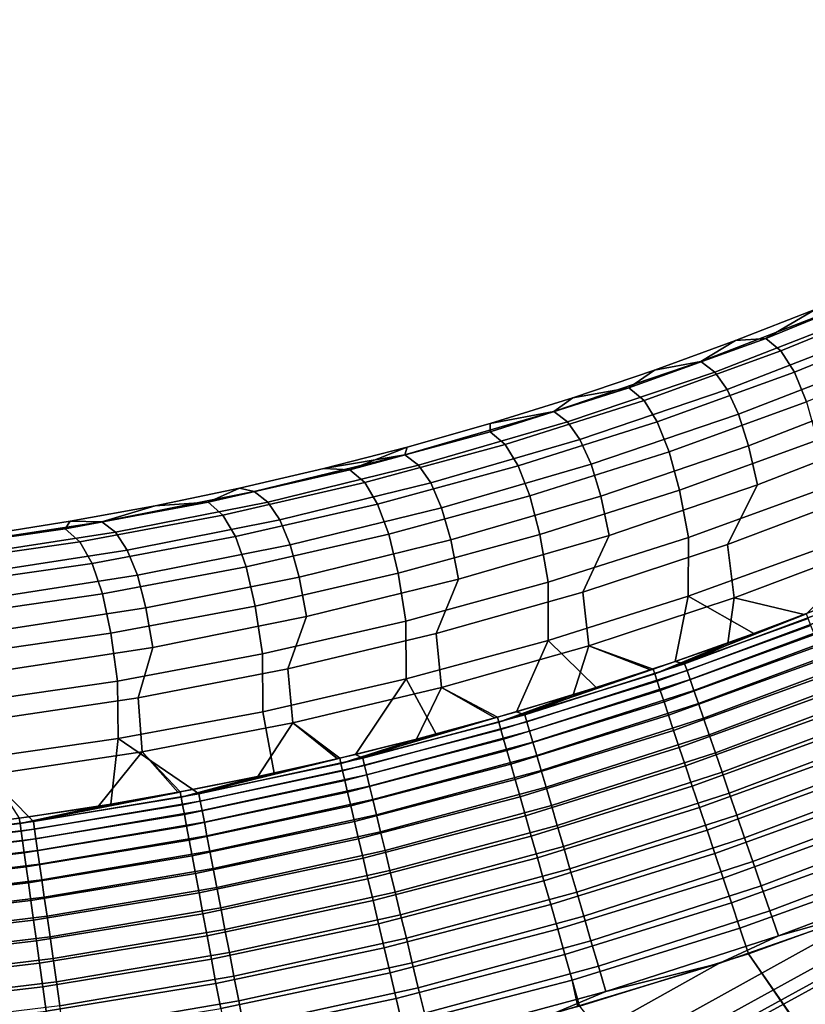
# Model space of a CAD drawing. Header units: metres. Extents: x -109 to 109, y -342 to 66.
# Tile 172 of 256: x -44.31 to -39.92, y -9.42 to -3.91. Entities that reach past the tile are written whole.
import ezdxf

# ---------------------------------------------------------------- set-up
doc = ezdxf.new("R2010")
doc.units = ezdxf.units.M
doc.layers.add('solid_K_24_62_16_000B91', color=7, linetype='CONTINUOUS')

msp = doc.modelspace()

# ---------------------------------------------------------------- linework, layer by layer
at = {"layer": 'solid_K_24_62_16_000B91'}
for points in [[(-36.842461, -7.666908, -21), (-29.357708, -3.907586, -21), (-29.265255, -4.54852, -21), (-76.5, -29.377958, -21)], [(-29.265255, -4.54852, -21), (-29.158825, -5.187215, -21), (-76.5, -29.377958, -21)], [(-29.158825, -5.187215, -21), (-29.038427, -5.823567, -21), (-76.5, -29.377958, -21)], [(-39.412754, -5.339931, 0.003087), (-39.385242, -5.384591, -2.224708), (-40.138992, -5.692155, -2.241814), (-39.858044, -5.527142, 0.003081)], [(-40.138992, -5.692155, -2.241814), (-39.385242, -5.384591, -2.224708), (-39.300144, -5.453969, -4.75643), (-40.054333, -5.761953, -4.76328)], [(-40.054333, -5.761953, -4.76328), (-39.300144, -5.453969, -4.75643), (-39.223892, -5.571792, -7.286257), (-39.979076, -5.880465, -7.282894)], [(-40.502289, -5.821477, 2.041016), (-39.692642, -5.507663, 2.021425), (-39.858044, -5.527142, 0.003081), (-40.307739, -5.703564, 0.003077)], [(-39.615028, -5.565389, 4.317239), (-39.692642, -5.507663, 2.021425), (-40.502289, -5.821477, 2.041016), (-40.424976, -5.879525, 4.327121)], [(-39.544178, -5.662772, 6.611681), (-39.615028, -5.565389, 4.317239), (-40.424976, -5.879525, 4.327121), (-40.355022, -5.977533, 6.611892)], [(-40.307739, -5.703564, 0.003077), (-39.858044, -5.527142, 0.003081), (-40.138992, -5.692155, -2.241814)], [(-39.979076, -5.880465, -7.282894), (-39.223892, -5.571792, -7.286257), (-39.15435, -5.737245, -9.812986), (-39.911228, -6.047017, -9.799472)], [(-39.478878, -5.799489, 8.9039), (-39.544178, -5.662772, 6.611681), (-40.355022, -5.977533, 6.611892), (-40.291283, -6.115239, 8.894487)], [(-40.904617, -5.968783, -2.259899), (-40.138992, -5.692155, -2.241814), (-40.054333, -5.761953, -4.76328), (-40.820412, -6.038995, -4.771662)], [(-40.761581, -5.869092, 0.00307), (-40.307739, -5.703564, 0.003077), (-40.138992, -5.692155, -2.241814), (-40.904617, -5.968783, -2.259899)], [(-40.502289, -5.821477, 2.041016), (-40.307739, -5.703564, 0.003077), (-40.761581, -5.869092, 0.00307)], [(-40.820412, -6.038995, -4.771662), (-40.054333, -5.761953, -4.76328), (-39.979076, -5.880465, -7.282894), (-40.746204, -6.158146, -7.281624)], [(-29.038427, -5.823567, -21), (-28.904202, -6.456891, -21), (-76.5, -29.377958, -21)], [(-41.324768, -6.099838, 2.061651), (-40.502289, -5.821477, 2.041016), (-40.761581, -5.869092, 0.00307), (-41.219296, -6.023626, 0.003064)], [(-40.424976, -5.879525, 4.327121), (-40.502289, -5.821477, 2.041016), (-41.324768, -6.099838, 2.061651), (-41.247772, -6.158214, 4.338629)], [(-39.420918, -5.976435, 11.192992), (-39.478878, -5.799489, 8.9039), (-40.291283, -6.115239, 8.894487), (-40.235317, -6.293346, 11.174032)], [(-40.355022, -5.977533, 6.611892), (-40.424976, -5.879525, 4.327121), (-41.247772, -6.158214, 4.338629), (-41.178764, -6.256802, 6.614313)], [(-41.219296, -6.023626, 0.003064), (-40.761581, -5.869092, 0.00307), (-40.904617, -5.968783, -2.259899)], [(-40.746204, -6.158146, -7.281624), (-39.979076, -5.880465, -7.282894), (-39.911228, -6.047017, -9.799472), (-40.680141, -6.325693, -9.788621)], [(-41.680843, -6.214015, -2.278933), (-40.904617, -5.968783, -2.259899), (-40.820412, -6.038995, -4.771662), (-41.597115, -6.284635, -4.781564)], [(-41.680603, -6.167074, 0.003057), (-41.219296, -6.023626, 0.003064), (-40.904617, -5.968783, -2.259899), (-41.680843, -6.214015, -2.278933)], [(-40.291283, -6.115239, 8.894487), (-40.355022, -5.977533, 6.611892), (-41.178764, -6.256802, 6.614313), (-41.116669, -6.395396, 8.887879)], [(-39.368713, -6.193084, 13.478061), (-39.420918, -5.976435, 11.192992), (-40.235317, -6.293346, 11.174032), (-40.185635, -6.511424, 13.449646)], [(-41.324768, -6.099838, 2.061651), (-41.219296, -6.023626, 0.003064), (-41.680603, -6.167074, 0.003057)], [(-41.597115, -6.284635, -4.781564), (-40.820412, -6.038995, -4.771662), (-40.746204, -6.158146, -7.281624), (-41.523998, -6.404373, -7.28245)], [(-40.680141, -6.325693, -9.788621), (-39.911228, -6.047017, -9.799472), (-39.850533, -6.261623, -12.311845), (-40.621937, -6.541634, -12.291507)], [(-42.158539, -6.342222, 2.083292), (-41.324768, -6.099838, 2.061651), (-41.680603, -6.167074, 0.003057), (-42.145226, -6.299349, 0.003047)], [(-41.247772, -6.158214, 4.338629), (-41.324768, -6.099838, 2.061651), (-42.158539, -6.342222, 2.083292), (-42.081863, -6.400929, 4.351739)], [(-40.235317, -6.293346, 11.174032), (-40.291283, -6.115239, 8.894487), (-41.116669, -6.395396, 8.887879), (-41.062801, -6.574529, 11.158482)], [(-41.680603, -6.167074, 0.003057), (-41.680843, -6.214015, -2.278933), (-42.466389, -6.427445, -2.298882), (-42.145226, -6.299349, 0.003047)], [(-41.178764, -6.256802, 6.614313), (-41.247772, -6.158214, 4.338629), (-42.081863, -6.400929, 4.351739), (-42.013844, -6.50005, 6.61894)], [(-41.523998, -6.404373, -7.28245), (-40.746204, -6.158146, -7.281624), (-40.680141, -6.325693, -9.788621), (-41.459805, -6.572806, -9.780453)], [(-42.466389, -6.427445, -2.298882), (-41.680843, -6.214015, -2.278933), (-41.597115, -6.284635, -4.781564), (-42.383148, -6.498464, -4.792968)], [(-40.353771, -6.845487, 15.71153), (-39.556355, -6.545127, 15.746854), (-39.368713, -6.193084, 13.478061), (-40.185635, -6.511424, 13.449646)], [(-41.116669, -6.395396, 8.887879), (-41.178764, -6.256802, 6.614313), (-42.013844, -6.50005, 6.61894), (-41.953461, -6.639426, 8.884089)], [(-40.621937, -6.541634, -12.291507), (-39.850533, -6.261623, -12.311845), (-39.797314, -6.524581, -14.818817), (-40.571793, -6.80619, -14.789118)], [(-42.612892, -6.420374, 0.003038), (-42.145226, -6.299349, 0.003047), (-42.466389, -6.427445, -2.298882)], [(-42.158539, -6.342222, 2.083292), (-42.145226, -6.299349, 0.003047), (-42.612892, -6.420374, 0.003038)], [(-42.383148, -6.498464, -4.792968), (-41.597115, -6.284635, -4.781564), (-41.523998, -6.404373, -7.28245), (-42.311165, -6.618736, -7.28537)], [(-41.459805, -6.572806, -9.780453), (-40.680141, -6.325693, -9.788621), (-40.621937, -6.541634, -12.291507), (-41.404209, -6.789921, -12.274451)], [(-40.185635, -6.511424, 13.449646), (-40.235317, -6.293346, 11.174032), (-41.062801, -6.574529, 11.158482), (-41.015778, -6.793859, 13.425261)], [(-43.002018, -6.548172, 2.105897), (-42.158539, -6.342222, 2.083292), (-42.612892, -6.420374, 0.003038), (-43.083324, -6.53008, 0.003023)], [(-42.081863, -6.400929, 4.351739), (-42.158539, -6.342222, 2.083292), (-43.002018, -6.548172, 2.105897), (-42.925678, -6.607213, 4.366428)], [(-43.083324, -6.53008, 0.003023), (-42.612892, -6.420374, 0.003038), (-42.466389, -6.427445, -2.298882), (-43.259949, -6.608719, -2.319716)], [(-43.259949, -6.608719, -2.319716), (-42.466389, -6.427445, -2.298882), (-42.383148, -6.498464, -4.792968), (-43.177208, -6.680127, -4.805856)], [(-42.013844, -6.50005, 6.61894), (-42.081863, -6.400929, 4.351739), (-42.925678, -6.607213, 4.366428), (-42.858677, -6.706816, 6.625763)], [(-42.311165, -6.618736, -7.28537), (-41.523998, -6.404373, -7.28245), (-41.459805, -6.572806, -9.780453), (-42.248913, -6.787944, -9.77498)], [(-41.062801, -6.574529, 11.158482), (-41.116669, -6.395396, 8.887879), (-41.953461, -6.639426, 8.884089), (-41.901794, -6.819446, 11.146371)], [(-28.904202, -6.456891, -21), (-28.756165, -7.087121, -21), (-76.5, -29.377958, -21)], [(-43.177208, -6.680127, -4.805856), (-42.383148, -6.498464, -4.792968), (-42.311165, -6.618736, -7.28537), (-43.106396, -6.800879, -7.290379)], [(-41.953461, -6.639426, 8.884089), (-42.013844, -6.50005, 6.61894), (-42.858677, -6.706816, 6.625763), (-42.800079, -6.846867, 8.883122)], [(-43.853622, -6.717299, 2.129424), (-43.002018, -6.548172, 2.105897), (-43.083324, -6.53008, 0.003023), (-43.556252, -6.628406, 0.00301)], [(-42.925678, -6.607213, 4.366428), (-43.002018, -6.548172, 2.105897), (-43.853622, -6.717299, 2.129424), (-43.777626, -6.776675, 4.382667)], [(-43.556252, -6.628406, 0.00301), (-43.083324, -6.53008, 0.003023), (-43.259949, -6.608719, -2.319716)], [(-41.404209, -6.789921, -12.274451), (-40.621937, -6.541634, -12.291507), (-40.571793, -6.80619, -14.789118), (-41.357285, -7.055871, -14.76332)], [(-41.163353, -7.111859, 15.680594), (-40.353771, -6.845487, 15.71153), (-40.185635, -6.511424, 13.449646), (-41.015778, -6.793859, 13.425261)], [(-39.797314, -6.524581, -14.818817), (-39.799374, -6.854575, -17.316616), (-40.572739, -7.134175, -17.278252), (-40.571793, -6.80619, -14.789118)], [(-40.353771, -6.845487, 15.71153), (-40.315048, -7.143287, 17.974413), (-39.514038, -6.840971, 18.018486), (-39.556355, -6.545127, 15.746854)], [(-44.060207, -6.757536, -2.341398), (-43.259949, -6.608719, -2.319716), (-43.177208, -6.680127, -4.805856), (-43.977982, -6.829324, -4.820206)], [(-44.031399, -6.715294, 0.002986), (-43.556252, -6.628406, 0.00301), (-43.259949, -6.608719, -2.319716), (-44.060207, -6.757536, -2.341398)], [(-42.858677, -6.706816, 6.625763), (-42.925678, -6.607213, 4.366428), (-43.777626, -6.776675, 4.382667), (-43.711674, -6.87671, 6.63477)], [(-42.248913, -6.787944, -9.77498), (-41.459805, -6.572806, -9.780453), (-41.404209, -6.789921, -12.274451), (-42.196026, -7.006065, -12.260709)], [(-41.015778, -6.793859, 13.425261), (-41.062801, -6.574529, 11.158482), (-41.901794, -6.819446, 11.146371), (-41.857552, -7.039845, 13.404953)], [(-43.853622, -6.717299, 2.129424), (-43.556252, -6.628406, 0.00301), (-44.031399, -6.715294, 0.002986)], [(-43.106396, -6.800879, -7.290379), (-42.311165, -6.618736, -7.28537), (-42.248913, -6.787944, -9.77498), (-43.046146, -6.970747, -9.772212)], [(-41.901794, -6.819446, 11.146371), (-41.953461, -6.639426, 8.884089), (-42.800079, -6.846867, 8.883122), (-42.750687, -7.027629, 11.137723)], [(-44.031399, -6.715294, 0.002986), (-44.060207, -6.757536, -2.341398), (-44.865837, -6.873651, -2.363894), (-44.508488, -6.790697, 0.002962)], [(-44.711742, -6.849283, 2.153829), (-43.853622, -6.717299, 2.129424), (-44.031399, -6.715294, 0.002986), (-44.508488, -6.790697, 0.002962)], [(-43.777626, -6.776675, 4.382667), (-43.853622, -6.717299, 2.129424), (-44.711742, -6.849283, 2.153829), (-44.636093, -6.908998, 4.400425)], [(-43.977982, -6.829324, -4.820206), (-43.177208, -6.680127, -4.805856), (-43.106396, -6.800879, -7.290379), (-43.908363, -6.950499, -7.297468)], [(-42.800079, -6.846867, 8.883122), (-42.858677, -6.706816, 6.625763), (-43.711674, -6.87671, 6.63477), (-43.654907, -7.017324, 8.884982)], [(-44.865837, -6.873651, -2.363894), (-44.060207, -6.757536, -2.341398), (-43.977982, -6.829324, -4.820206), (-44.784134, -6.945807, -4.835994)], [(-43.711674, -6.87671, 6.63477), (-43.777626, -6.776675, 4.382667), (-44.636093, -6.908998, 4.400425), (-44.571213, -7.00941, 6.645944)], [(-44.784134, -6.945807, -4.835994), (-43.977982, -6.829324, -4.820206), (-43.908363, -6.950499, -7.297468), (-44.71574, -7.067346, -7.306627)], [(-43.908363, -6.950499, -7.297468), (-43.106396, -6.800879, -7.290379), (-43.046146, -6.970747, -9.772212), (-43.850174, -7.120908, -9.772154)], [(-43.046146, -6.970747, -9.772212), (-42.248913, -6.787944, -9.77498), (-42.196026, -7.006065, -12.260709), (-42.996059, -7.189703, -12.250301)], [(-41.857552, -7.039845, 13.404953), (-41.901794, -6.819446, 11.146371), (-42.750687, -7.027629, 11.137723), (-42.709335, -7.248909, 13.388761)], [(-42.196026, -7.006065, -12.260709), (-41.404209, -6.789921, -12.274451), (-41.357285, -7.055871, -14.76332), (-42.152454, -7.273196, -14.741467)], [(-41.983631, -7.343758, 15.654106), (-41.163353, -7.111859, 15.680594), (-41.015778, -6.793859, 13.425261), (-41.857552, -7.039845, 13.404953)], [(-40.571793, -6.80619, -14.789118), (-40.572739, -7.134175, -17.278252), (-41.357059, -7.382023, -17.244368), (-41.357285, -7.055871, -14.76332)], [(-43.654907, -7.017324, 8.884982), (-43.711674, -6.87671, 6.63477), (-44.571213, -7.00941, 6.645944), (-44.516323, -7.150474, 8.889666)], [(-42.750687, -7.027629, 11.137723), (-42.800079, -6.846867, 8.883122), (-43.654907, -7.017324, 8.884982), (-43.607864, -7.198681, 11.132554)], [(-41.163353, -7.111859, 15.680594), (-41.128418, -7.411361, 17.935352), (-40.315048, -7.143287, 17.974413), (-40.353771, -6.845487, 15.71153)], [(-39.768974, -7.176507, -19.547483), (-40.205261, -7.343462, -19.550104), (-40.572739, -7.134175, -17.278252), (-39.799374, -6.854575, -17.316616)], [(-39.514038, -6.840971, 18.018486), (-40.315048, -7.143287, 17.974413), (-39.924194, -7.237187, 19.548389), (-39.911427, -7.232247, 19.548311)], [(-44.71574, -7.067346, -7.306627), (-43.908363, -6.950499, -7.297468), (-43.850174, -7.120908, -9.772154), (-44.659645, -7.238177, -9.774805)], [(-43.850174, -7.120908, -9.772154), (-43.046146, -6.970747, -9.772212), (-42.996059, -7.189703, -12.250301), (-43.802959, -7.340524, -12.243246)], [(-43.607864, -7.198681, 11.132554), (-43.654907, -7.017324, 8.884982), (-44.516323, -7.150474, 8.889666), (-44.471684, -7.332276, 11.130875)], [(-42.709335, -7.248909, 13.388761), (-42.750687, -7.027629, 11.137723), (-43.607864, -7.198681, 11.132554), (-43.569492, -7.420648, 13.376716)], [(-42.996059, -7.189703, -12.250301), (-42.196026, -7.006065, -12.260709), (-42.152454, -7.273196, -14.741467), (-42.955948, -7.457798, -14.723597)], [(-42.81311, -7.540762, 15.632112), (-41.983631, -7.343758, 15.654106), (-41.857552, -7.039845, 13.404953), (-42.709335, -7.248909, 13.388761)], [(-28.756165, -7.087121, -21), (-28.594442, -7.713766, -21), (-76.5, -29.377958, -21)], [(-41.357285, -7.055871, -14.76332), (-41.357059, -7.382023, -17.244368), (-42.151016, -7.5977, -17.215021), (-42.152454, -7.273196, -14.741467)], [(-44.659645, -7.238177, -9.774805), (-43.850174, -7.120908, -9.772154), (-43.802959, -7.340524, -12.243246), (-44.615368, -7.458274, -12.239555)], [(-41.983631, -7.343758, 15.654106), (-41.952644, -7.6447, 17.901377), (-41.128418, -7.411361, 17.935352), (-41.163353, -7.111859, 15.680594)], [(-40.645119, -7.499994, -19.552576), (-41.088306, -7.646039, -19.554899), (-41.357059, -7.382023, -17.244368), (-40.572739, -7.134175, -17.278252)], [(-40.315048, -7.143287, 17.974413), (-41.128418, -7.411361, 17.935352), (-40.769314, -7.542054, 19.553205), (-40.352043, -7.396939, 19.550905)], [(-40.205261, -7.343462, -19.550104), (-40.645119, -7.499994, -19.552576), (-40.572739, -7.134175, -17.278252)], [(-40.315048, -7.143287, 17.974413), (-40.352043, -7.396939, 19.550905), (-39.924194, -7.237187, 19.548389)], [(-43.569492, -7.420648, 13.376716), (-43.607864, -7.198681, 11.132554), (-44.471684, -7.332276, 11.130875), (-44.436363, -7.554733, 13.36884)], [(-43.802959, -7.340524, -12.243246), (-42.996059, -7.189703, -12.250301), (-42.955948, -7.457798, -14.723597), (-43.766403, -7.609364, -14.70974)], [(-39.713203, -7.184387, -19.692791), (-40.593006, -7.512079, -19.697847), (-40.205261, -7.343462, -19.550104), (-39.768974, -7.176507, -19.547483)], [(-39.698204, -7.222066, -19.835535), (-40.579659, -7.550837, -19.840467), (-40.593006, -7.512079, -19.697847), (-39.713203, -7.184387, -19.692791)], [(-43.650288, -7.702514, 15.614652), (-42.81311, -7.540762, 15.632112), (-42.709335, -7.248909, 13.388761), (-43.569492, -7.420648, 13.376716)], [(-42.152454, -7.273196, -14.741467), (-42.151016, -7.5977, -17.215021), (-42.953255, -7.780841, -17.190264), (-42.955948, -7.457798, -14.723597)], [(-40.760086, -7.569642, 19.70134), (-39.911427, -7.232247, 19.548311), (-39.924194, -7.237187, 19.548389)], [(-39.901066, -7.259047, 19.696829), (-39.911427, -7.232247, 19.548311), (-40.760086, -7.569642, 19.70134)], [(-40.760086, -7.569642, 19.70134), (-39.924194, -7.237187, 19.548389), (-40.352043, -7.396939, 19.550905)], [(-39.885994, -7.298057, 19.842205), (-39.901066, -7.259047, 19.696829), (-40.760086, -7.569642, 19.70134), (-40.746727, -7.609585, 19.846308)], [(-39.678658, -7.271169, -19.974199), (-40.562313, -7.601208, -19.97897), (-40.579659, -7.550837, -19.840467), (-39.698204, -7.222066, -19.835535)], [(-39.654713, -7.331319, -20.107727), (-40.5411, -7.662807, -20.112297), (-40.562313, -7.601208, -19.97897), (-39.678658, -7.271169, -19.974199)], [(-39.866325, -7.348968, 19.983288), (-39.885994, -7.298057, 19.842205), (-40.746727, -7.609585, 19.846308), (-40.72934, -7.661567, 19.986969)], [(-44.615368, -7.458274, -12.239555), (-43.802959, -7.340524, -12.243246), (-43.766403, -7.609364, -14.70974), (-44.582443, -7.727634, -14.69992)], [(-42.81311, -7.540762, 15.632112), (-42.786224, -7.842874, 17.872547), (-41.952644, -7.6447, 17.901377), (-41.983631, -7.343758, 15.654106)], [(-41.534576, -7.781535, -19.55707), (-41.983692, -7.906425, -19.559084), (-42.151016, -7.5977, -17.215021), (-41.357059, -7.382023, -17.244368)], [(-41.088306, -7.646039, -19.554899), (-41.534576, -7.781535, -19.55707), (-41.357059, -7.382023, -17.244368)], [(-39.842213, -7.411376, 20.118959), (-39.866325, -7.348968, 19.983288), (-40.72934, -7.661567, 19.986969), (-40.708065, -7.725179, 20.122211)], [(-40.593006, -7.512079, -19.697847), (-40.645119, -7.499994, -19.552576), (-40.205261, -7.343462, -19.550104)], [(-39.626553, -7.40206, -20.2351), (-40.516182, -7.735165, -20.239437), (-40.5411, -7.662807, -20.112297), (-39.654713, -7.331319, -20.107727)], [(-44.493641, -7.828719, 15.601757), (-43.650288, -7.702514, 15.614652), (-43.569492, -7.420648, 13.376716), (-44.436363, -7.554733, 13.36884)], [(-41.128418, -7.411361, 17.935352), (-41.952644, -7.6447, 17.901377), (-41.640518, -7.812001, 19.557528), (-41.217392, -7.686392, 19.55551)], [(-41.128418, -7.411361, 17.935352), (-41.217392, -7.686392, 19.55551), (-40.78318, -7.546698, 19.55328)], [(-41.128418, -7.411361, 17.935352), (-40.78318, -7.546698, 19.55328), (-40.769314, -7.542054, 19.553205)], [(-40.760086, -7.569642, 19.70134), (-40.352043, -7.396939, 19.550905), (-40.769314, -7.542054, 19.553205)], [(-39.81385, -7.484787, 20.248148), (-39.842213, -7.411376, 20.118959), (-40.708065, -7.725179, 20.122211), (-40.683067, -7.799919, 20.250971)], [(-39.594395, -7.482851, -20.355347), (-40.487751, -7.817731, -20.359419), (-40.516182, -7.735165, -20.239437), (-39.626553, -7.40206, -20.2351)], [(-42.955948, -7.457798, -14.723597), (-42.953255, -7.780841, -17.190264), (-43.762421, -7.931134, -17.170135), (-43.766403, -7.609364, -14.70974)], [(-39.78146, -7.56862, 20.369829), (-39.81385, -7.484787, 20.248148), (-40.683067, -7.799919, 20.250971), (-40.654549, -7.885196, 20.372232)], [(-39.558475, -7.573077, -20.467552), (-40.45602, -7.909876, -20.471327), (-40.487751, -7.817731, -20.359419), (-39.594395, -7.482851, -20.355347)], [(-43.650288, -7.702514, 15.614652), (-43.627617, -8.00552, 17.848917), (-42.786224, -7.842874, 17.872547), (-42.81311, -7.540762, 15.632112)], [(-41.632481, -7.840287, 19.70532), (-40.769314, -7.542054, 19.553205), (-40.78318, -7.546698, 19.55328)], [(-40.760086, -7.569642, 19.70134), (-40.769314, -7.542054, 19.553205), (-41.632481, -7.840287, 19.70532)], [(-41.632481, -7.840287, 19.70532), (-40.78318, -7.546698, 19.55328), (-41.217392, -7.686392, 19.55551)], [(-40.593006, -7.512079, -19.697847), (-41.48727, -7.797696, -19.702311), (-41.088306, -7.646039, -19.554899), (-40.645119, -7.499994, -19.552576)], [(-40.579659, -7.550837, -19.840467), (-41.475662, -7.837411, -19.84482), (-41.48727, -7.797696, -19.702311), (-40.593006, -7.512079, -19.697847)], [(-42.435398, -8.020646, -19.560944), (-42.889465, -8.12414, -19.562643), (-42.953255, -7.780841, -17.190264), (-42.151016, -7.5977, -17.215021)], [(-41.983692, -7.906425, -19.559084), (-42.435398, -8.020646, -19.560944), (-42.151016, -7.5977, -17.215021)], [(-40.746727, -7.609585, 19.846308), (-40.760086, -7.569642, 19.70134), (-41.632481, -7.840287, 19.70532), (-41.620899, -7.881053, 19.84993)], [(-40.562313, -7.601208, -19.97897), (-41.460609, -7.888904, -19.983177), (-41.475662, -7.837411, -19.84482), (-40.579659, -7.550837, -19.840467)], [(-40.5411, -7.662807, -20.112297), (-41.44223, -7.951782, -20.116329), (-41.460609, -7.888904, -19.983177), (-40.562313, -7.601208, -19.97897)], [(-39.7453, -7.66221, 20.483038), (-39.78146, -7.56862, 20.369829), (-40.654549, -7.885196, 20.372232), (-40.622726, -7.98034, 20.485037)], [(-39.519077, -7.672051, -20.570862), (-40.421234, -8.010897, -20.57431), (-40.45602, -7.909876, -20.471327), (-39.558475, -7.573077, -20.467552)], [(-43.766403, -7.609364, -14.70974), (-43.762421, -7.931134, -17.170135), (-44.577137, -8.048326, -17.154673), (-44.582443, -7.727634, -14.69992)], [(-41.952644, -7.6447, 17.901377), (-42.786224, -7.842874, 17.872547), (-42.523239, -8.041507, 19.56126), (-42.094185, -7.935379, 19.559526)], [(-41.952644, -7.6447, 17.901377), (-42.094185, -7.935379, 19.559526), (-41.654469, -7.815967, 19.557592)], [(-41.952644, -7.6447, 17.901377), (-41.654469, -7.815967, 19.557592), (-41.640518, -7.812001, 19.557528)], [(-40.72934, -7.661567, 19.986969), (-40.746727, -7.609585, 19.846308), (-41.620899, -7.881053, 19.84993), (-41.605865, -7.933978, 19.990215)], [(-41.48727, -7.797696, -19.702311), (-41.534576, -7.781535, -19.55707), (-41.088306, -7.646039, -19.554899)], [(-37.70723, -8.10821, -21), (-36.842461, -7.666908, -21), (-76.5, -29.377958, -21)], [(-28.594442, -7.713766, -21), (-28.41905, -8.336782, -21), (-76.5, -29.377958, -21)], [(-44.493641, -7.828719, 15.601757), (-44.475281, -8.132339, 17.83053), (-43.627617, -8.00552, 17.848917), (-43.650288, -7.702514, 15.614652)], [(-41.632481, -7.840287, 19.70532), (-41.217392, -7.686392, 19.55551), (-41.640518, -7.812001, 19.557528)], [(-40.708065, -7.725179, 20.122211), (-40.72934, -7.661567, 19.986969), (-41.605865, -7.933978, 19.990215), (-41.587498, -7.998645, 20.12508)], [(-40.516182, -7.735165, -20.239437), (-41.420666, -8.025566, -20.243261), (-41.44223, -7.951782, -20.116329), (-40.5411, -7.662807, -20.112297)], [(-39.705658, -7.764819, 20.58688), (-39.7453, -7.66221, 20.483038), (-40.622726, -7.98034, 20.485037), (-40.587856, -8.084599, 20.588497)], [(-39.476498, -7.779018, -20.664488), (-40.383652, -8.120024, -20.667583), (-40.421234, -8.010897, -20.57431), (-39.519077, -7.672051, -20.570862)], [(-40.683067, -7.799919, 20.250971), (-40.708065, -7.725179, 20.122211), (-41.587498, -7.998645, 20.12508), (-41.565937, -8.074546, 20.253462)], [(-40.487751, -7.817731, -20.359419), (-41.396076, -8.109694, -20.363005), (-41.420666, -8.025566, -20.243261), (-40.516182, -7.735165, -20.239437)], [(-39.662842, -7.875631, 20.680532), (-39.705658, -7.764819, 20.58688), (-40.587856, -8.084599, 20.588497), (-40.550213, -8.197151, 20.681797)], [(-42.889465, -8.12414, -19.562643), (-43.34565, -8.216849, -19.56418), (-43.762421, -7.931134, -17.170135), (-42.953255, -7.780841, -17.190264)], [(-42.516449, -8.070397, 19.708757), (-41.640518, -7.812001, 19.557528), (-41.654469, -7.815967, 19.557592)], [(-41.632481, -7.840287, 19.70532), (-41.640518, -7.812001, 19.557528), (-42.516449, -8.070397, 19.708757)], [(-42.516449, -8.070397, 19.708757), (-41.654469, -7.815967, 19.557592), (-42.094185, -7.935379, 19.559526)], [(-41.48727, -7.797696, -19.702311), (-42.393982, -8.040596, -19.706165), (-41.983692, -7.906425, -19.559084), (-41.534576, -7.781535, -19.55707)], [(-41.475662, -7.837411, -19.84482), (-42.38419, -8.08114, -19.848577), (-42.393982, -8.040596, -19.706165), (-41.48727, -7.797696, -19.702311)], [(-40.654549, -7.885196, 20.372232), (-40.683067, -7.799919, 20.250971), (-41.565937, -8.074546, 20.253462), (-41.541355, -8.161084, 20.37435)], [(-40.45602, -7.909876, -20.471327), (-41.368649, -8.203525, -20.474649), (-41.396076, -8.109694, -20.363005), (-40.487751, -7.817731, -20.359419)], [(-39.431057, -7.893163, -20.747717), (-40.343567, -8.236426, -20.750437), (-40.383652, -8.120024, -20.667583), (-39.476498, -7.779018, -20.664488)], [(-42.786224, -7.842874, 17.872547), (-43.627617, -8.00552, 17.848917), (-43.415649, -8.23007, 19.564384), (-42.980679, -8.143539, 19.562943)], [(-42.786224, -7.842874, 17.872547), (-42.980679, -8.143539, 19.562943), (-42.536327, -8.044584, 19.561312)], [(-42.786224, -7.842874, 17.872547), (-42.536327, -8.044584, 19.561312), (-42.523239, -8.041507, 19.56126)], [(-41.620899, -7.881053, 19.84993), (-41.632481, -7.840287, 19.70532), (-42.516449, -8.070397, 19.708757), (-42.506706, -8.111872, 19.853054)], [(-41.460609, -7.888904, -19.983177), (-42.371513, -8.133601, -19.986811), (-42.38419, -8.08114, -19.848577), (-41.475662, -7.837411, -19.84482)], [(-39.617199, -7.99377, 20.763252), (-39.662842, -7.875631, 20.680532), (-40.550213, -8.197151, 20.681797), (-40.510094, -8.317109, 20.7642)], [(-43.803715, -8.298741, -19.565554), (-44.26342, -8.369788, -19.566763), (-44.577137, -8.048326, -17.154673), (-43.762421, -7.931134, -17.170135)], [(-43.34565, -8.216849, -19.56418), (-43.803715, -8.298741, -19.565554), (-43.762421, -7.931134, -17.170135)], [(-42.516449, -8.070397, 19.708757), (-42.094185, -7.935379, 19.559526), (-42.523239, -8.041507, 19.56126)], [(-41.605865, -7.933978, 19.990215), (-41.620899, -7.881053, 19.84993), (-42.506706, -8.111872, 19.853054), (-42.494087, -8.165604, 19.993019)], [(-41.587498, -7.998645, 20.12508), (-41.605865, -7.933978, 19.990215), (-42.494087, -8.165604, 19.993019), (-42.478683, -8.231173, 20.127554)], [(-42.393982, -8.040596, -19.706165), (-42.435398, -8.020646, -19.560944), (-41.983692, -7.906425, -19.559084)], [(-41.44223, -7.951782, -20.116329), (-42.356056, -8.197579, -20.119808), (-42.371513, -8.133601, -19.986811), (-41.460609, -7.888904, -19.983177)], [(-40.622726, -7.98034, 20.485037), (-40.654549, -7.885196, 20.372232), (-41.541355, -8.161084, 20.37435), (-41.513947, -8.257581, 20.486797)], [(-40.421234, -8.010897, -20.57431), (-41.338593, -8.306343, -20.577343), (-41.368649, -8.203525, -20.474649), (-40.45602, -7.909876, -20.471327)], [(-39.383106, -8.013618, -20.819914), (-40.301281, -8.359217, -20.822237), (-40.343567, -8.236426, -20.750437), (-39.431057, -7.893163, -20.747717)], [(-41.420666, -8.025566, -20.243261), (-42.337933, -8.272589, -20.246561), (-42.356056, -8.197579, -20.119808), (-41.44223, -7.951782, -20.116329)], [(-40.587856, -8.084599, 20.588497), (-40.622726, -7.98034, 20.485037), (-41.513947, -8.257581, 20.486797), (-41.483921, -8.363277, 20.589922)], [(-43.627617, -8.00552, 17.848917), (-44.475281, -8.132339, 17.83053), (-44.315918, -8.377192, 19.566881), (-43.875149, -8.310512, 19.565741)], [(-43.627617, -8.00552, 17.848917), (-43.875149, -8.310512, 19.565741), (-43.427025, -8.232198, 19.564419)], [(-43.627617, -8.00552, 17.848917), (-43.427025, -8.232198, 19.564419), (-43.415649, -8.23007, 19.564384)], [(-43.410156, -8.259466, 19.711636), (-42.523239, -8.041507, 19.56126), (-42.536327, -8.044584, 19.561312)], [(-42.516449, -8.070397, 19.708757), (-42.523239, -8.041507, 19.56126), (-43.410156, -8.259466, 19.711636)], [(-43.410156, -8.259466, 19.711636), (-42.536327, -8.044584, 19.561312), (-42.980679, -8.143539, 19.562943)], [(-42.393982, -8.040596, -19.706165), (-43.311111, -8.240155, -19.709389), (-42.889465, -8.12414, -19.562643), (-42.435398, -8.020646, -19.560944)], [(-42.38419, -8.08114, -19.848577), (-43.303192, -8.281389, -19.851719), (-43.311111, -8.240155, -19.709389), (-42.393982, -8.040596, -19.706165)], [(-41.565937, -8.074546, 20.253462), (-41.587498, -7.998645, 20.12508), (-42.478683, -8.231173, 20.127554), (-42.460621, -8.308064, 20.25561)], [(-41.396076, -8.109694, -20.363005), (-42.317284, -8.358057, -20.3661), (-42.337933, -8.272589, -20.246561), (-41.420666, -8.025566, -20.243261)], [(-40.383652, -8.120024, -20.667583), (-41.306141, -8.417365, -20.670305), (-41.338593, -8.306343, -20.577343), (-40.421234, -8.010897, -20.57431)], [(-39.569084, -8.118301, 20.834387), (-39.617199, -7.99377, 20.763252), (-40.510094, -8.317109, 20.7642), (-40.467812, -8.443527, 20.835056)], [(-39.333008, -8.139462, -20.880531), (-40.257118, -8.48746, -20.882439), (-40.301281, -8.359217, -20.822237), (-39.383106, -8.013618, -20.819914)], [(-44.26342, -8.369788, -19.566763), (-44.724525, -8.429961, -19.567806), (-44.577137, -8.048326, -17.154673)], [(-42.506706, -8.111872, 19.853054), (-42.516449, -8.070397, 19.708757), (-43.410156, -8.259466, 19.711636), (-43.402302, -8.301529, 19.855671)], [(-42.371513, -8.133601, -19.986811), (-43.292965, -8.334657, -19.989845), (-43.303192, -8.281389, -19.851719), (-42.38419, -8.08114, -19.848577)], [(-41.541355, -8.161084, 20.37435), (-41.565937, -8.074546, 20.253462), (-42.460621, -8.308064, 20.25561), (-42.440041, -8.395677, 20.376177)], [(-40.550213, -8.197151, 20.681797), (-40.587856, -8.084599, 20.588497), (-41.483921, -8.363277, 20.589922), (-41.451523, -8.477343, 20.682909)], [(-38.589794, -8.50975, -21), (-37.70723, -8.10821, -21), (-76.5, -29.377958, -21)], [(-43.410156, -8.259466, 19.711636), (-42.980679, -8.143539, 19.562943), (-43.415649, -8.23007, 19.564384)], [(-42.494087, -8.165604, 19.993019), (-42.506706, -8.111872, 19.853054), (-43.402302, -8.301529, 19.855671), (-43.392143, -8.35593, 19.995365)], [(-43.311111, -8.240155, -19.709389), (-43.34565, -8.216849, -19.56418), (-42.889465, -8.12414, -19.562643)], [(-42.356056, -8.197579, -20.119808), (-43.280506, -8.39955, -20.122717), (-43.292965, -8.334657, -19.989845), (-42.371513, -8.133601, -19.986811)], [(-41.368649, -8.203525, -20.474649), (-42.294262, -8.453333, -20.477516), (-42.317284, -8.358057, -20.3661), (-41.396076, -8.109694, -20.363005)], [(-40.343567, -8.236426, -20.750437), (-41.271538, -8.535746, -20.752825), (-41.306141, -8.417365, -20.670305), (-40.383652, -8.120024, -20.667583)], [(-39.518883, -8.248238, 20.893373), (-39.569084, -8.118301, 20.834387), (-40.467812, -8.443527, 20.835056), (-40.423702, -8.575409, 20.893808)], [(-39.281147, -8.269739, -20.929104), (-40.211414, -8.620179, -20.930584), (-40.257118, -8.48746, -20.882439), (-39.333008, -8.139462, -20.880531)], [(-42.478683, -8.231173, 20.127554), (-42.494087, -8.165604, 19.993019), (-43.392143, -8.35593, 19.995365), (-43.379757, -8.422244, 20.129627)], [(-42.337933, -8.272589, -20.246561), (-43.265907, -8.475577, -20.249317), (-43.280506, -8.39955, -20.122717), (-42.356056, -8.197579, -20.119808)], [(-41.513947, -8.257581, 20.486797), (-41.541355, -8.161084, 20.37435), (-42.440041, -8.395677, 20.376177), (-42.417103, -8.493324, 20.488317)], [(-41.338593, -8.306343, -20.577343), (-42.269051, -8.557691, -20.57996), (-42.294262, -8.453333, -20.477516), (-41.368649, -8.203525, -20.474649)], [(-40.510094, -8.317109, 20.7642), (-40.550213, -8.197151, 20.681797), (-41.451523, -8.477343, 20.682909), (-41.417, -8.598882, 20.76503)], [(-44.311764, -8.406988, 19.713934), (-43.415649, -8.23007, 19.564384), (-43.427025, -8.232198, 19.564419)], [(-43.410156, -8.259466, 19.711636), (-43.415649, -8.23007, 19.564384), (-44.311764, -8.406988, 19.713934)], [(-44.311764, -8.406988, 19.713934), (-43.427025, -8.232198, 19.564419), (-43.875149, -8.310512, 19.565741)], [(-43.402302, -8.301529, 19.855671), (-43.410156, -8.259466, 19.711636), (-44.311764, -8.406988, 19.713934), (-44.305836, -8.449516, 19.857761)], [(-43.311111, -8.240155, -19.709389), (-44.236614, -8.395874, -19.711964), (-43.803715, -8.298741, -19.565554), (-43.34565, -8.216849, -19.56418)], [(-43.303192, -8.281389, -19.851719), (-44.230629, -8.437657, -19.854229), (-44.236614, -8.395874, -19.711964), (-43.311111, -8.240155, -19.709389)], [(-42.460621, -8.308064, 20.25561), (-42.478683, -8.231173, 20.127554), (-43.379757, -8.422244, 20.129627), (-43.365246, -8.499952, 20.257408)], [(-41.483921, -8.363277, 20.589922), (-41.513947, -8.257581, 20.486797), (-42.417103, -8.493324, 20.488317), (-42.391987, -8.600242, 20.591148)], [(-40.301281, -8.359217, -20.822237), (-41.235046, -8.660583, -20.824274), (-41.271538, -8.535746, -20.752825), (-40.343567, -8.236426, -20.750437)], [(-39.466988, -8.382551, 20.939743), (-39.518883, -8.248238, 20.893373), (-40.423702, -8.575409, 20.893808), (-40.378117, -8.711713, 20.939991)], [(-44.311764, -8.406988, 19.713934), (-43.875149, -8.310512, 19.565741), (-44.315918, -8.377192, 19.566881)], [(-43.392143, -8.35593, 19.995365), (-43.402302, -8.301529, 19.855671), (-44.305836, -8.449516, 19.857761), (-44.29818, -8.504444, 19.997238)], [(-44.236614, -8.395874, -19.711964), (-44.26342, -8.369788, -19.566763), (-43.803715, -8.298741, -19.565554)], [(-43.292965, -8.334657, -19.989845), (-44.222904, -8.491562, -19.99227), (-44.230629, -8.437657, -19.854229), (-43.303192, -8.281389, -19.851719)], [(-42.440041, -8.395677, 20.376177), (-42.460621, -8.308064, 20.25561), (-43.365246, -8.499952, 20.257408), (-43.348721, -8.588449, 20.377708)], [(-42.317284, -8.358057, -20.3661), (-43.249283, -8.562156, -20.368685), (-43.265907, -8.475577, -20.249317), (-42.337933, -8.272589, -20.246561)], [(-41.306141, -8.417365, -20.670305), (-42.241833, -8.670334, -20.672651), (-42.269051, -8.557691, -20.57996), (-41.338593, -8.306343, -20.577343)], [(-40.467812, -8.443527, 20.835056), (-40.510094, -8.317109, 20.7642), (-41.417, -8.598882, 20.76503), (-41.380623, -8.726938, 20.835642)], [(-39.227921, -8.403455, -20.965263), (-40.16452, -8.756362, -20.966303), (-40.211414, -8.620179, -20.930584), (-39.281147, -8.269739, -20.929104)], [(-28.41905, -8.336782, -21), (-28.230089, -8.955794, -21), (-76.5, -29.377958, -21)], [(-44.236614, -8.395874, -19.711964), (-45.168434, -8.507406, -19.713877), (-44.724525, -8.429961, -19.567806), (-44.26342, -8.369788, -19.566763)], [(-43.379757, -8.422244, 20.129627), (-43.392143, -8.35593, 19.995365), (-44.29818, -8.504444, 19.997238), (-44.288857, -8.571342, 20.131281)], [(-43.280506, -8.39955, -20.122717), (-44.213501, -8.557178, -20.125036), (-44.222904, -8.491562, -19.99227), (-43.292965, -8.334657, -19.989845)], [(-42.294262, -8.453333, -20.477516), (-43.230759, -8.658628, -20.47991), (-43.249283, -8.562156, -20.368685), (-42.317284, -8.358057, -20.3661)], [(-41.451523, -8.477343, 20.682909), (-41.483921, -8.363277, 20.589922), (-42.391987, -8.600242, 20.591148), (-42.364891, -8.715591, 20.683868)], [(-40.257118, -8.48746, -20.882439), (-41.196945, -8.790925, -20.884109), (-41.235046, -8.660583, -20.824274), (-40.301281, -8.359217, -20.822237)], [(-44.311764, -8.406988, 19.713934), (-44.315918, -8.377192, 19.566881), (-45.219337, -8.512561, 19.715643)], [(-44.305836, -8.449516, 19.857761), (-44.311764, -8.406988, 19.713934), (-45.219337, -8.512561, 19.715643), (-45.21537, -8.555428, 19.859314)], [(-44.230629, -8.437657, -19.854229), (-45.164421, -8.549591, -19.856092), (-45.168434, -8.507406, -19.713877), (-44.236614, -8.395874, -19.711964)], [(-43.365246, -8.499952, 20.257408), (-43.379757, -8.422244, 20.129627), (-44.288857, -8.571342, 20.131281), (-44.277935, -8.649691, 20.258842)], [(-43.265907, -8.475577, -20.249317), (-44.202496, -8.634007, -20.251516), (-44.213501, -8.557178, -20.125036), (-43.280506, -8.39955, -20.122717)], [(-42.417103, -8.493324, 20.488317), (-42.440041, -8.395677, 20.376177), (-43.348721, -8.588449, 20.377708), (-43.330307, -8.687042, 20.489592)], [(-41.271538, -8.535746, -20.752825), (-42.212822, -8.790406, -20.754883), (-42.241833, -8.670334, -20.672651), (-41.306141, -8.417365, -20.670305)], [(-39.413815, -8.520178, 20.973127), (-39.466988, -8.382551, 20.939743), (-40.378117, -8.711713, 20.939991), (-40.331409, -8.851365, 20.973242)], [(-39.173725, -8.539592, -20.988735), (-40.116787, -8.894972, -20.989326), (-40.16452, -8.756362, -20.966303), (-39.227921, -8.403455, -20.965263)], [(-44.29818, -8.504444, 19.997238), (-44.305836, -8.449516, 19.857761), (-45.21537, -8.555428, 19.859314), (-45.210247, -8.610736, 19.998629)], [(-44.222904, -8.491562, -19.99227), (-45.159245, -8.603961, -19.994072), (-45.164421, -8.549591, -19.856092), (-44.230629, -8.437657, -19.854229)], [(-43.249283, -8.562156, -20.368685), (-44.189964, -8.72146, -20.370747), (-44.202496, -8.634007, -20.251516), (-43.265907, -8.475577, -20.249317)], [(-42.269051, -8.557691, -20.57996), (-43.210476, -8.764258, -20.582144), (-43.230759, -8.658628, -20.47991), (-42.294262, -8.453333, -20.477516)], [(-41.417, -8.598882, 20.76503), (-41.451523, -8.477343, 20.682909), (-42.364891, -8.715591, 20.683868), (-42.336029, -8.83847, 20.765747)], [(-40.423702, -8.575409, 20.893808), (-40.467812, -8.443527, 20.835056), (-41.380623, -8.726938, 20.835642), (-41.342682, -8.860506, 20.894186)], [(-39.488209, -8.870771, -21), (-38.589794, -8.50975, -21), (-76.5, -29.377958, -21)], [(-44.288857, -8.571342, 20.131281), (-44.29818, -8.504444, 19.997238), (-45.210247, -8.610736, 19.998629), (-45.204018, -8.678056, 20.132507)], [(-44.213501, -8.557178, -20.125036), (-45.15295, -8.670103, -20.12676), (-45.159245, -8.603961, -19.994072), (-44.222904, -8.491562, -19.99227)], [(-43.348721, -8.588449, 20.377708), (-43.365246, -8.499952, 20.257408), (-44.277935, -8.649691, 20.258842), (-44.265507, -8.738877, 20.378931)], [(-42.391987, -8.600242, 20.591148), (-42.417103, -8.493324, 20.488317), (-43.330307, -8.687042, 20.489592), (-43.310154, -8.794961, 20.59218)], [(-41.235046, -8.660583, -20.824274), (-42.182236, -8.916991, -20.826029), (-42.212822, -8.790406, -20.754883), (-41.271538, -8.535746, -20.752825)], [(-40.211414, -8.620179, -20.930584), (-41.157528, -8.925779, -20.931873), (-41.196945, -8.790925, -20.884109), (-40.257118, -8.48746, -20.882439)], [(-39.359779, -8.660028, 20.993265), (-39.413815, -8.520178, 20.973127), (-40.331409, -8.851365, 20.973242), (-40.283951, -8.993263, 20.993298)], [(-39.118984, -8.677112, -20.999338), (-40.068584, -9.034951, -20.999477), (-40.116787, -8.894972, -20.989326), (-39.173725, -8.539592, -20.988735)], [(-44.277935, -8.649691, 20.258842), (-44.288857, -8.571342, 20.131281), (-45.204018, -8.678056, 20.132507), (-45.19672, -8.756863, 20.259907)], [(-44.202496, -8.634007, -20.251516), (-45.14558, -8.747513, -20.253151), (-45.15295, -8.670103, -20.12676), (-44.213501, -8.557178, -20.125036)], [(-43.330307, -8.687042, 20.489592), (-43.348721, -8.588449, 20.377708), (-44.265507, -8.738877, 20.378931), (-44.251659, -8.838208, 20.490606)], [(-43.230759, -8.658628, -20.47991), (-44.176006, -8.818873, -20.481817), (-44.189964, -8.72146, -20.370747), (-43.249283, -8.562156, -20.368685)], [(-42.241833, -8.670334, -20.672651), (-43.188587, -8.878242, -20.674608), (-43.210476, -8.764258, -20.582144), (-42.269051, -8.557691, -20.57996)], [(-40.378117, -8.711713, 20.939991), (-40.423702, -8.575409, 20.893808), (-41.342682, -8.860506, 20.894186), (-41.303474, -8.998537, 20.940205)], [(-44.265507, -8.738877, 20.378931), (-44.277935, -8.649691, 20.258842), (-45.19672, -8.756863, 20.259907), (-45.188416, -8.846545, 20.379833)], [(-44.189964, -8.72146, -20.370747), (-45.137199, -8.8356, -20.372278), (-45.14558, -8.747513, -20.253151), (-44.202496, -8.634007, -20.251516)], [(-42.364891, -8.715591, 20.683868), (-42.391987, -8.600242, 20.591148), (-43.310154, -8.794961, 20.59218), (-43.288414, -8.911364, 20.684673)], [(-41.380623, -8.726938, 20.835642), (-41.417, -8.598882, 20.76503), (-42.336029, -8.83847, 20.765747), (-42.305622, -8.967914, 20.836145)], [(-40.16452, -8.756362, -20.966303), (-41.117092, -9.064117, -20.967203), (-41.157528, -8.925779, -20.931873), (-40.211414, -8.620179, -20.930584)], [(-43.310154, -8.794961, 20.59218), (-43.330307, -8.687042, 20.489592), (-44.251659, -8.838208, 20.490606), (-44.236511, -8.946908, 20.593)], [(-43.210476, -8.764258, -20.582144), (-44.160728, -8.925504, -20.583883), (-44.176006, -8.818873, -20.481817), (-43.230759, -8.658628, -20.47991)], [(-42.212822, -8.790406, -20.754883), (-43.165264, -8.99971, -20.756599), (-43.188587, -8.878242, -20.674608), (-42.241833, -8.670334, -20.672651)], [(-41.196945, -8.790925, -20.884109), (-42.150311, -9.049125, -20.885548), (-42.182236, -8.916991, -20.826029), (-41.235046, -8.660583, -20.824274)], [(-39.305294, -8.800976, 21), (-39.359779, -8.660028, 20.993265), (-40.283951, -8.993263, 20.993298), (-40.236092, -9.136271, 21)], [(-39.118984, -8.677112, -20.999338), (-39.488209, -8.870771, -21), (-40.068584, -9.034951, -20.999477)], [(-44.251659, -8.838208, 20.490606), (-44.265507, -8.738877, 20.378931), (-45.188416, -8.846545, 20.379833), (-45.179173, -8.946403, 20.491354)], [(-44.176006, -8.818873, -20.481817), (-45.127861, -8.933693, -20.483236), (-45.137199, -8.8356, -20.372278), (-44.189964, -8.72146, -20.370747)], [(-42.336029, -8.83847, 20.765747), (-42.364891, -8.715591, 20.683868), (-43.288414, -8.911364, 20.684673), (-43.265263, -9.035339, 20.766352)], [(-41.342682, -8.860506, 20.894186), (-41.380623, -8.726938, 20.835642), (-42.305622, -8.967914, 20.836145), (-42.273911, -9.102911, 20.894512)], [(-40.331409, -8.851365, 20.973242), (-40.378117, -8.711713, 20.939991), (-41.303474, -8.998537, 20.940205), (-41.263306, -9.139946, 20.973335)], [(-40.116787, -8.894972, -20.989326), (-41.075943, -9.204886, -20.98983), (-41.117092, -9.064117, -20.967203), (-40.16452, -8.756362, -20.966303)], [(-43.288414, -8.911364, 20.684673), (-43.310154, -8.794961, 20.59218), (-44.236511, -8.946908, 20.593), (-44.220173, -9.064129, 20.685316)], [(-43.188587, -8.878242, -20.674608), (-44.144245, -9.040539, -20.676167), (-44.160728, -8.925504, -20.583883), (-43.210476, -8.764258, -20.582144)], [(-42.182236, -8.916991, -20.826029), (-43.140678, -9.127737, -20.82749), (-43.165264, -8.99971, -20.756599), (-42.212822, -8.790406, -20.754883)], [(-41.157528, -8.925779, -20.931873), (-42.11729, -9.185801, -20.932983), (-42.150311, -9.049125, -20.885548), (-41.196945, -8.790925, -20.884109)], [(-39.305294, -8.800976, 21), (-40.236092, -9.136271, 21), (-32.860722, -19.767191, 21)], [(-40.40097, -9.19071, -21), (-39.488209, -8.870771, -21), (-76.5, -29.377958, -21)], [(-44.236511, -8.946908, 20.593), (-44.251659, -8.838208, 20.490606), (-45.179173, -8.946403, 20.491354), (-45.169056, -9.05566, 20.593603)], [(-44.160728, -8.925504, -20.583883), (-45.117645, -9.041046, -20.585176), (-45.127861, -8.933693, -20.483236), (-44.176006, -8.818873, -20.481817)], [(-42.305622, -8.967914, 20.836145), (-42.336029, -8.83847, 20.765747), (-43.265263, -9.035339, 20.766352), (-43.240875, -9.16592, 20.836573)], [(-41.303474, -8.998537, 20.940205), (-41.342682, -8.860506, 20.894186), (-42.273911, -9.102911, 20.894512), (-42.241142, -9.242404, 20.940388)], [(-40.283951, -8.993263, 20.993298), (-40.331409, -8.851365, 20.973242), (-41.263306, -9.139946, 20.973335), (-41.222496, -9.283621, 20.993319)], [(-40.068584, -9.034951, -20.999477), (-39.488209, -8.870771, -21), (-40.40097, -9.19071, -21)], [(-44.144245, -9.040539, -20.676167), (-45.106621, -9.156839, -20.677324), (-45.117645, -9.041046, -20.585176), (-44.160728, -8.925504, -20.583883)], [(-43.265263, -9.035339, 20.766352), (-43.288414, -8.911364, 20.684673), (-44.220173, -9.064129, 20.685316), (-44.202774, -9.188959, 20.76683)], [(-43.165264, -8.99971, -20.756599), (-44.126682, -9.163102, -20.757963), (-44.144245, -9.040539, -20.676167), (-43.188587, -8.878242, -20.674608)], [(-42.150311, -9.049125, -20.885548), (-43.115021, -9.261349, -20.886744), (-43.140678, -9.127737, -20.82749), (-42.182236, -8.916991, -20.826029)], [(-41.117092, -9.064117, -20.967203), (-42.08342, -9.325976, -20.967978), (-42.11729, -9.185801, -20.932983), (-41.157528, -8.925779, -20.931873)], [(-40.068584, -9.034951, -20.999477), (-41.034401, -9.347013, -20.99958), (-41.075943, -9.204886, -20.98983), (-40.116787, -8.894972, -20.989326)], [(-28.230089, -8.955794, -21), (-28.027599, -9.570687, -21), (-76.5, -29.377958, -21)], [(-44.220173, -9.064129, 20.685316), (-44.236511, -8.946908, 20.593), (-45.169056, -9.05566, 20.593603), (-45.15815, -9.173466, 20.685783)], [(-42.273911, -9.102911, 20.894512), (-42.305622, -8.967914, 20.836145), (-43.240875, -9.16592, 20.836573), (-43.215446, -9.302087, 20.894789)], [(-43.240875, -9.16592, 20.836573), (-43.265263, -9.035339, 20.766352), (-44.202774, -9.188959, 20.76683), (-44.184448, -9.320423, 20.83691)], [(-43.140678, -9.127737, -20.82749), (-44.108173, -9.29226, -20.828651), (-44.126682, -9.163102, -20.757963), (-43.165264, -8.99971, -20.756599)], [(-41.263306, -9.139946, 20.973335), (-41.303474, -8.998537, 20.940205), (-42.241142, -9.242404, 20.940388), (-42.207577, -9.385299, 20.973417)], [(-40.236092, -9.136271, 21), (-40.283951, -8.993263, 20.993298), (-41.222496, -9.283621, 20.993319), (-41.181343, -9.428422, 21)], [(-40.068584, -9.034951, -20.999477), (-40.40097, -9.19071, -21), (-41.034401, -9.347013, -20.99958)], [(-44.202774, -9.188959, 20.76683), (-44.220173, -9.064129, 20.685316), (-45.15815, -9.173466, 20.685783), (-45.146538, -9.298903, 20.767178)], [(-44.126682, -9.163102, -20.757963), (-45.094883, -9.280191, -20.758978), (-45.106621, -9.156839, -20.677324), (-44.144245, -9.040539, -20.676167)], [(-42.11729, -9.185801, -20.932983), (-43.08849, -9.399525, -20.933905), (-43.115021, -9.261349, -20.886744), (-42.150311, -9.049125, -20.885548)], [(-41.075943, -9.204886, -20.98983), (-42.048965, -9.468585, -20.990261), (-42.08342, -9.325976, -20.967978), (-41.117092, -9.064117, -20.967203)], [(-43.115021, -9.261349, -20.886744), (-44.088863, -9.427028, -20.887691), (-44.108173, -9.29226, -20.828651), (-43.140678, -9.127737, -20.82749)], [(-42.241142, -9.242404, 20.940388), (-42.273911, -9.102911, 20.894512), (-43.215446, -9.302087, 20.894789), (-43.189171, -9.442775, 20.940548)], [(-41.222496, -9.283621, 20.993319), (-41.263306, -9.139946, 20.973335), (-42.207577, -9.385299, 20.973417), (-42.173473, -9.530477, 20.993338)], [(-41.181343, -9.428422, 21), (-32.014141, -21.110746, 21), (-32.020672, -21.10084, 21), (-40.236092, -9.136271, 21)], [(-40.236092, -9.136271, 21), (-32.020672, -21.10084, 21), (-32.860722, -19.767191, 21)], [(-41.326702, -9.469182, -21), (-40.40097, -9.19071, -21), (-76.5, -29.377958, -21)], [(-44.184448, -9.320423, 20.83691), (-44.202774, -9.188959, 20.76683), (-45.146538, -9.298903, 20.767178), (-45.134308, -9.430995, 20.837151)], [(-44.108173, -9.29226, -20.828651), (-45.082512, -9.410163, -20.829515), (-45.094883, -9.280191, -20.758978), (-44.126682, -9.163102, -20.757963)], [(-43.215446, -9.302087, 20.894789), (-43.240875, -9.16592, 20.836573), (-44.184448, -9.320423, 20.83691), (-44.165344, -9.457498, 20.895008)], [(-42.08342, -9.325976, -20.967978), (-43.061283, -9.541214, -20.968616), (-43.08849, -9.399525, -20.933905), (-42.11729, -9.185801, -20.932983)], [(-41.034401, -9.347013, -20.99958), (-40.40097, -9.19071, -21), (-41.326702, -9.469182, -21)], [(-42.207577, -9.385299, 20.973417), (-42.241142, -9.242404, 20.940388), (-43.189171, -9.442775, 20.940548), (-43.162258, -9.586884, 20.97349)], [(-41.034401, -9.347013, -20.99958), (-42.014187, -9.612539, -20.999666), (-42.048965, -9.468585, -20.990261), (-41.075943, -9.204886, -20.98983)], [(-44.088863, -9.427028, -20.887691), (-45.069603, -9.545763, -20.888397), (-45.082512, -9.410163, -20.829515), (-44.108173, -9.29226, -20.828651)], [(-43.189171, -9.442775, 20.940548), (-43.215446, -9.302087, 20.894789), (-44.165344, -9.457498, 20.895008), (-44.145603, -9.599113, 20.940672)], [(-43.08849, -9.399525, -20.933905), (-44.068897, -9.566379, -20.934633), (-44.088863, -9.427028, -20.887691), (-43.115021, -9.261349, -20.886744)], [(-41.190071, -9.4309, 21), (-41.222496, -9.283621, 20.993319), (-42.173473, -9.530477, 20.993338), (-42.139103, -9.676792, 21)], [(-41.190071, -9.4309, 21), (-41.181343, -9.428422, 21), (-41.222496, -9.283621, 20.993319)], [(-44.165344, -9.457498, 20.895008), (-44.184448, -9.320423, 20.83691), (-45.134308, -9.430995, 20.837151), (-45.121555, -9.568714, 20.895161)], [(-42.048965, -9.468585, -20.990261), (-43.033607, -9.685336, -20.990614), (-43.061283, -9.541214, -20.968616), (-42.08342, -9.325976, -20.967978)], [(-41.034401, -9.347013, -20.99958), (-41.326702, -9.469182, -21), (-42.014187, -9.612539, -20.999666)], [(-43.061283, -9.541214, -20.968616), (-44.048424, -9.70925, -20.96912), (-44.068897, -9.566379, -20.934633), (-43.08849, -9.399525, -20.933905)], [(-42.173473, -9.530477, 20.993338), (-42.207577, -9.385299, 20.973417), (-43.162258, -9.586884, 20.97349), (-43.134918, -9.733292, 20.993359)]]:
    msp.add_3dface(points, dxfattribs=at)

doc.saveas('drawing.dxf')
